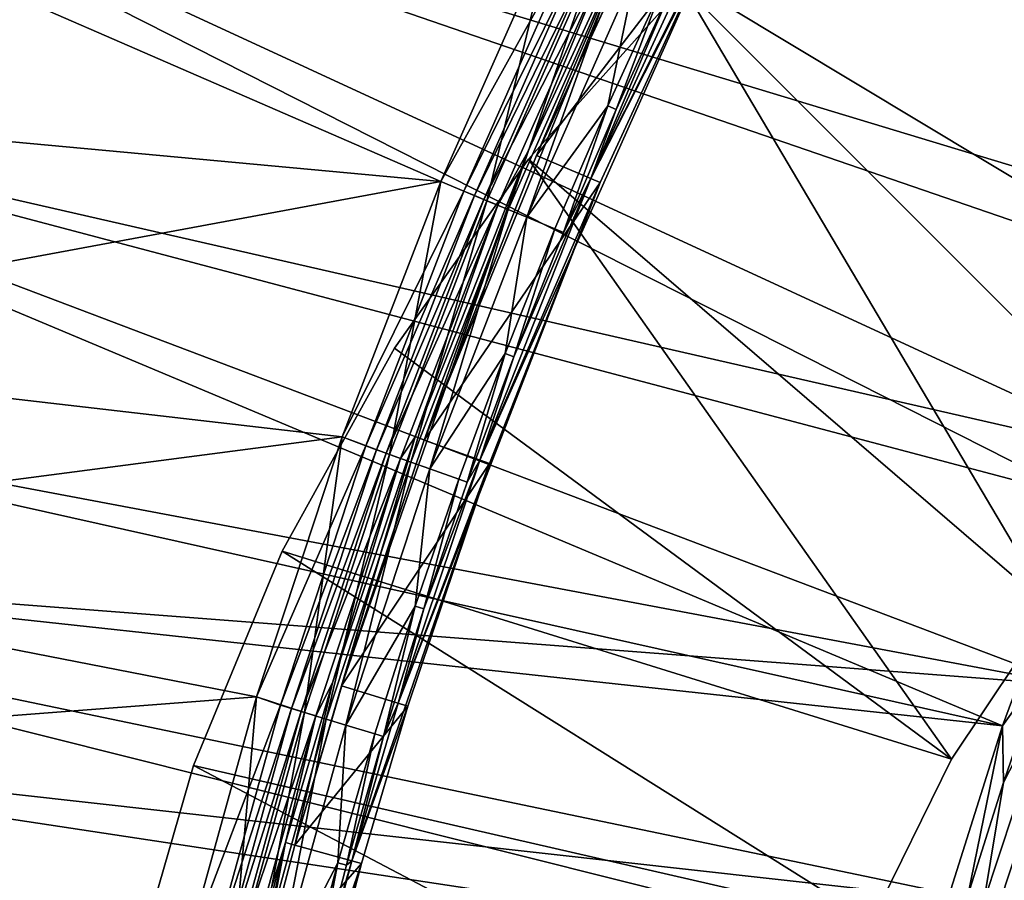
# Model space of a CAD drawing. Header units: metres. Extents: x -901 to 901, y -486 to 401.
# Tile 85 of 256: x -862 to -833, y 242 to 267. Entities that reach past the tile are written whole.
import ezdxf

# ---------------------------------------------------------------- set-up
doc = ezdxf.new("R2010")
doc.units = ezdxf.units.M

msp = doc.modelspace()

# ---------------------------------------------------------------- linework, layer by layer
at = {"layer": 'top'}
for points in [[(-843.20343, 270.848541, -621.825684), (-840.372253, 276.304413, -621.825684), (-846.667419, 262.663727, -625)], [(-846.667419, 262.663727, -625), (-840.372253, 276.304413, -621.825684), (-842.95459, 270.725311, -625)], [(-841.41803, 269.964325, -621.651367), (-845.090637, 261.990112, -621.651367), (-838.364563, 275.212646, -625)], [(-838.364563, 275.212646, -625), (-845.090637, 261.990112, -621.651367), (-841.155457, 269.83429, -625)], [(-849.449768, 261.904144, -620), (-872.769165, 264.063385, -620), (-870.100403, 270.889221, -620)], [(-870.100403, 270.889221, -618), (-872.769165, 264.063385, -618), (-849.449768, 261.904144, -618)], [(-849.449768, 261.904144, -620), (-870.100403, 270.889221, -620), (-846.2323, 269.16272, -620)], [(-846.2323, 269.16272, -618), (-870.100403, 270.889221, -618), (-849.449768, 261.904144, -618)], [(-846.922791, 262.772797, -621.825684), (-843.20343, 270.848541, -621.825684), (-849.926086, 254.408081, -625)], [(-849.926086, 254.408081, -625), (-843.20343, 270.848541, -621.825684), (-846.667419, 262.663727, -625)], [(-843.20343, 270.848541, -621.825684), (-846.922791, 262.772797, -621.825684), (-844.608337, 268.404633, -621.115417)], [(-846.667419, 262.663727, -625), (-842.95459, 270.725311, -625), (-841.155457, 269.83429, -625)], [(-845.090637, 261.990112, -621.651367), (-841.41803, 269.964325, -621.651367), (-842.74762, 267.524445, -620.924011)], [(-845.090637, 261.990112, -621.651367), (-848.313965, 253.823975, -621.651367), (-841.155457, 269.83429, -625)], [(-841.155457, 269.83429, -625), (-848.313965, 253.823975, -621.651367), (-844.821167, 261.875031, -625)], [(-846.667419, 262.663727, -625), (-841.155457, 269.83429, -625), (-844.821167, 261.875031, -625)], [(-849.449768, 261.904144, -620), (-846.2323, 269.16272, -620), (-845.574524, 268.861694, -620.135986)], [(-846.2323, 269.16272, -618), (-849.449768, 261.904144, -618), (-848.110413, 261.349335, -618.271973)], [(-844.919312, 268.551727, -618.271973), (-846.2323, 269.16272, -618), (-848.110413, 261.349335, -618.271973)], [(-848.78009, 261.62674, -620.135986), (-849.449768, 261.904144, -620), (-845.574524, 268.861694, -620.135986)], [(-848.78009, 261.62674, -620.135986), (-845.574524, 268.861694, -620.135986), (-845.274963, 268.719971, -620.301758)], [(-848.473938, 261.499908, -620.301758), (-848.78009, 261.62674, -620.135986), (-845.274963, 268.719971, -620.301758)], [(-848.473938, 261.499908, -620.301758), (-845.274963, 268.719971, -620.301758), (-845.008362, 268.593872, -620.525452)], [(-848.201477, 261.387054, -620.525452), (-848.473938, 261.499908, -620.301758), (-845.008362, 268.593872, -620.525452)], [(-848.201477, 261.387054, -620.525452), (-845.008362, 268.593872, -620.525452), (-844.608337, 268.404633, -621.115417)], [(-848.110413, 261.349335, -618.271973), (-847.498047, 261.095703, -618.603455), (-844.919312, 268.551727, -618.271973)], [(-847.498047, 261.095703, -618.603455), (-844.320129, 268.268311, -618.603455), (-844.919312, 268.551727, -618.271973)], [(-847.792603, 261.217682, -621.115417), (-848.201477, 261.387054, -620.525452), (-844.608337, 268.404633, -621.115417)], [(-844.608337, 268.404633, -621.115417), (-846.922791, 262.772797, -621.825684), (-847.792603, 261.217682, -621.115417)], [(-847.498047, 261.095703, -618.603455), (-846.953125, 260.869995, -619.050903), (-844.320129, 268.268311, -618.603455)], [(-846.953125, 260.869995, -619.050903), (-843.786987, 268.016083, -619.050903), (-844.320129, 268.268311, -618.603455)], [(-843.786987, 268.016083, -619.050903), (-846.953125, 260.869995, -619.050903), (-844.605103, 264.104523, -620.230835)], [(-842.986816, 267.637604, -620.230835), (-843.786987, 268.016083, -619.050903), (-844.605103, 264.104523, -620.230835)], [(-844.363159, 263.997284, -620.924011), (-845.090637, 261.990112, -621.651367), (-842.74762, 267.524445, -620.924011)], [(-842.986816, 267.637604, -620.230835), (-844.605103, 264.104523, -620.230835), (-844.363159, 263.997284, -620.924011)], [(-842.986816, 267.637604, -620.230835), (-844.363159, 263.997284, -620.924011), (-842.74762, 267.524445, -620.924011)], [(-875.163025, 257.136322, -620), (-872.769165, 264.063385, -620), (-849.449768, 261.904144, -620)], [(-849.449768, 261.904144, -618), (-872.769165, 264.063385, -618), (-875.163025, 257.136322, -618)], [(-846.953125, 260.869995, -619.050903), (-846.135376, 260.53125, -620.230835), (-844.605103, 264.104523, -620.230835)], [(-846.135376, 260.53125, -620.230835), (-845.89093, 260.429993, -620.924011), (-844.605103, 264.104523, -620.230835)], [(-844.605103, 264.104523, -620.230835), (-845.89093, 260.429993, -620.924011), (-844.363159, 263.997284, -620.924011)], [(-845.89093, 260.429993, -620.924011), (-845.090637, 261.990112, -621.651367), (-844.363159, 263.997284, -620.924011)], [(-850.187195, 254.502686, -621.825684), (-846.922791, 262.772797, -621.825684), (-852.32428, 247.279922, -625)], [(-852.32428, 247.279922, -625), (-846.922791, 262.772797, -621.825684), (-849.926086, 254.408081, -625)], [(-846.922791, 262.772797, -621.825684), (-850.187195, 254.502686, -621.825684), (-847.792603, 261.217682, -621.115417)], [(-849.926086, 254.408081, -625), (-846.667419, 262.663727, -625), (-844.821167, 261.875031, -625)], [(-848.313965, 253.823975, -621.651367), (-845.090637, 261.990112, -621.651367), (-847.329651, 256.824554, -620.924011)], [(-847.329651, 256.824554, -620.924011), (-845.090637, 261.990112, -621.651367), (-845.89093, 260.429993, -620.924011)], [(-852.307251, 254.496414, -620), (-875.163025, 257.136322, -620), (-849.449768, 261.904144, -620)], [(-849.449768, 261.904144, -618), (-875.163025, 257.136322, -618), (-852.307251, 254.496414, -618)], [(-852.307251, 254.496414, -620), (-849.449768, 261.904144, -620), (-848.78009, 261.62674, -620.135986)], [(-849.449768, 261.904144, -618), (-852.307251, 254.496414, -618), (-850.940796, 253.992676, -618.271973)], [(-848.110413, 261.349335, -618.271973), (-849.449768, 261.904144, -618), (-850.940796, 253.992676, -618.271973)], [(-848.313965, 253.823975, -621.651367), (-850.686584, 246.772018, -621.651367), (-844.821167, 261.875031, -625)], [(-844.821167, 261.875031, -625), (-850.686584, 246.772018, -621.651367), (-848.038513, 253.724182, -625)], [(-849.926086, 254.408081, -625), (-844.821167, 261.875031, -625), (-848.038513, 253.724182, -625)], [(-851.623291, 254.236816, -620.135986), (-852.307251, 254.496414, -620), (-848.78009, 261.62674, -620.135986)], [(-851.623291, 254.236816, -620.135986), (-848.78009, 261.62674, -620.135986), (-848.473938, 261.499908, -620.301758)], [(-851.311279, 254.125198, -620.301758), (-851.623291, 254.236816, -620.135986), (-848.473938, 261.499908, -620.301758)], [(-851.311279, 254.125198, -620.301758), (-848.473938, 261.499908, -620.301758), (-848.201477, 261.387054, -620.525452)], [(-851.033569, 254.025879, -620.525452), (-851.311279, 254.125198, -620.301758), (-848.201477, 261.387054, -620.525452)], [(-851.033569, 254.025879, -620.525452), (-848.201477, 261.387054, -620.525452), (-847.792603, 261.217682, -621.115417)], [(-850.616882, 253.876816, -621.115417), (-851.033569, 254.025879, -620.525452), (-847.792603, 261.217682, -621.115417)], [(-850.940796, 253.992676, -618.271973), (-850.316772, 253.769455, -618.603455), (-848.110413, 261.349335, -618.271973)], [(-847.792603, 261.217682, -621.115417), (-850.187195, 254.502686, -621.825684), (-850.616882, 253.876816, -621.115417)], [(-850.316772, 253.769455, -618.603455), (-847.498047, 261.095703, -618.603455), (-848.110413, 261.349335, -618.271973)], [(-850.316772, 253.769455, -618.603455), (-849.761414, 253.570801, -619.050903), (-847.498047, 261.095703, -618.603455)], [(-849.761414, 253.570801, -619.050903), (-846.953125, 260.869995, -619.050903), (-847.498047, 261.095703, -618.603455)], [(-849.761414, 253.570801, -619.050903), (-847.576538, 256.9198, -620.230835), (-846.953125, 260.869995, -619.050903)], [(-847.576538, 256.9198, -620.230835), (-846.135376, 260.53125, -620.230835), (-846.953125, 260.869995, -619.050903)], [(-847.329651, 256.824554, -620.924011), (-846.135376, 260.53125, -620.230835), (-847.576538, 256.9198, -620.230835)], [(-845.89093, 260.429993, -620.924011), (-846.135376, 260.53125, -620.230835), (-847.329651, 256.824554, -620.924011)], [(-876.950012, 251.276962, -620), (-875.163025, 257.136322, -620), (-852.307251, 254.496414, -620)], [(-875.163025, 257.136322, -618), (-876.950012, 251.276962, -618), (-852.307251, 254.496414, -618)], [(-848.92804, 253.272705, -620.230835), (-847.576538, 256.9198, -620.230835), (-849.761414, 253.570801, -619.050903)], [(-848.678894, 253.183578, -620.924011), (-847.576538, 256.9198, -620.230835), (-848.92804, 253.272705, -620.230835)], [(-848.678894, 253.183578, -620.924011), (-847.329651, 256.824554, -620.924011), (-847.576538, 256.9198, -620.230835)], [(-848.678894, 253.183578, -620.924011), (-848.313965, 253.823975, -621.651367), (-847.329651, 256.824554, -620.924011)], [(-854.797791, 246.957397, -620), (-876.950012, 251.276962, -620), (-852.307251, 254.496414, -620)], [(-852.307251, 254.496414, -618), (-876.950012, 251.276962, -618), (-854.797791, 246.957397, -618)], [(-854.797791, 246.957397, -620), (-852.307251, 254.496414, -620), (-851.623291, 254.236816, -620.135986)], [(-852.307251, 254.496414, -618), (-854.797791, 246.957397, -618), (-853.405579, 246.502655, -618.271973)], [(-852.589539, 247.362183, -621.825684), (-850.187195, 254.502686, -621.825684), (-853.682922, 242.657196, -625)], [(-853.682922, 242.657196, -625), (-850.187195, 254.502686, -621.825684), (-852.32428, 247.279922, -625)], [(-850.940796, 253.992676, -618.271973), (-852.307251, 254.496414, -618), (-853.405579, 246.502655, -618.271973)], [(-850.187195, 254.502686, -621.825684), (-852.589539, 247.362183, -621.825684), (-850.616882, 253.876816, -621.115417)], [(-852.32428, 247.279922, -625), (-849.926086, 254.408081, -625), (-848.038513, 253.724182, -625)], [(-854.099243, 246.712921, -620.135986), (-854.797791, 246.957397, -620), (-851.623291, 254.236816, -620.135986)], [(-854.099243, 246.712921, -620.135986), (-851.623291, 254.236816, -620.135986), (-851.311279, 254.125198, -620.301758)], [(-853.782104, 246.616791, -620.301758), (-854.099243, 246.712921, -620.135986), (-851.311279, 254.125198, -620.301758)], [(-853.782104, 246.616791, -620.301758), (-851.311279, 254.125198, -620.301758), (-851.033569, 254.025879, -620.525452)], [(-853.499939, 246.53125, -620.525452), (-853.782104, 246.616791, -620.301758), (-851.033569, 254.025879, -620.525452)], [(-853.499939, 246.53125, -620.525452), (-851.033569, 254.025879, -620.525452), (-850.616882, 253.876816, -621.115417)], [(-853.405579, 246.502655, -618.271973), (-852.771362, 246.31041, -618.603455), (-850.940796, 253.992676, -618.271973)], [(-852.771362, 246.31041, -618.603455), (-850.316772, 253.769455, -618.603455), (-850.940796, 253.992676, -618.271973)], [(-853.076416, 246.402878, -621.115417), (-853.499939, 246.53125, -620.525452), (-850.616882, 253.876816, -621.115417)], [(-850.616882, 253.876816, -621.115417), (-852.589539, 247.362183, -621.825684), (-853.076416, 246.402878, -621.115417)], [(-852.771362, 246.31041, -618.603455), (-852.20697, 246.139313, -619.050903), (-850.316772, 253.769455, -618.603455)], [(-852.32428, 247.279922, -625), (-848.038513, 253.724182, -625), (-850.406738, 246.685226, -625)], [(-852.20697, 246.139313, -619.050903), (-849.761414, 253.570801, -619.050903), (-850.316772, 253.769455, -618.603455)], [(-850.686584, 246.772018, -621.651367), (-852.030701, 242.1987, -621.651367), (-848.038513, 253.724182, -625)], [(-848.038513, 253.724182, -625), (-852.030701, 242.1987, -621.651367), (-850.406738, 246.685226, -625)], [(-850.686584, 246.772018, -621.651367), (-848.313965, 253.823975, -621.651367), (-849.938049, 249.50975, -620.924011)], [(-848.313965, 253.823975, -621.651367), (-848.678894, 253.183578, -620.924011), (-849.938049, 249.50975, -620.924011)], [(-850.189331, 249.592712, -620.230835), (-849.761414, 253.570801, -619.050903), (-852.20697, 246.139313, -619.050903)], [(-850.189331, 249.592712, -620.230835), (-848.92804, 253.272705, -620.230835), (-849.761414, 253.570801, -619.050903)], [(-849.938049, 249.50975, -620.924011), (-848.92804, 253.272705, -620.230835), (-850.189331, 249.592712, -620.230835)], [(-849.938049, 249.50975, -620.924011), (-848.678894, 253.183578, -620.924011), (-848.92804, 253.272705, -620.230835)], [(-878.598755, 245.127625, -620), (-876.950012, 251.276962, -620), (-854.797791, 246.957397, -620)], [(-876.950012, 251.276962, -618), (-878.598755, 245.127625, -618), (-854.797791, 246.957397, -618)], [(-851.359985, 245.882553, -620.230835), (-850.189331, 249.592712, -620.230835), (-852.20697, 246.139313, -619.050903)], [(-851.10675, 245.805801, -620.924011), (-850.189331, 249.592712, -620.230835), (-851.359985, 245.882553, -620.230835)], [(-851.10675, 245.805801, -620.924011), (-849.938049, 249.50975, -620.924011), (-850.189331, 249.592712, -620.230835)], [(-850.686584, 246.772018, -621.651367), (-849.938049, 249.50975, -620.924011), (-851.10675, 245.805801, -620.924011)], [(-853.9505, 242.731461, -621.825684), (-852.589539, 247.362183, -621.825684), (-853.682922, 242.657196, -625)], [(-852.589539, 247.362183, -621.825684), (-853.9505, 242.731461, -621.825684), (-853.076416, 246.402878, -621.115417)], [(-853.682922, 242.657196, -625), (-852.32428, 247.279922, -625), (-850.406738, 246.685226, -625)], [(-856.915466, 239.305267, -620), (-878.598755, 245.127625, -620), (-854.797791, 246.957397, -620)], [(-854.797791, 246.957397, -618), (-878.598755, 245.127625, -618), (-856.915466, 239.305267, -618)], [(-856.915466, 239.305267, -620), (-854.797791, 246.957397, -620), (-854.099243, 246.712921, -620.135986)], [(-854.797791, 246.957397, -618), (-856.915466, 239.305267, -618), (-855.50116, 238.901382, -618.271973)], [(-853.405579, 246.502655, -618.271973), (-854.797791, 246.957397, -618), (-855.50116, 238.901382, -618.271973)], [(-856.204285, 239.077286, -620.135986), (-856.915466, 239.305267, -620), (-854.099243, 246.712921, -620.135986)], [(-856.204285, 239.077286, -620.135986), (-854.099243, 246.712921, -620.135986), (-853.782104, 246.616791, -620.301758)], [(-855.882874, 238.996872, -620.301758), (-856.204285, 239.077286, -620.135986), (-853.782104, 246.616791, -620.301758)], [(-855.882874, 238.996872, -620.301758), (-853.782104, 246.616791, -620.301758), (-853.499939, 246.53125, -620.525452)], [(-853.682922, 242.657196, -625), (-850.406738, 246.685226, -625), (-851.748413, 242.120346, -625)], [(-852.030701, 242.1987, -621.651367), (-850.686584, 246.772018, -621.651367), (-851.10675, 245.805801, -620.924011)], [(-852.030701, 242.1987, -621.651367), (-851.748413, 242.120346, -625), (-850.406738, 246.685226, -625)], [(-855.596802, 238.925308, -620.525452), (-855.882874, 238.996872, -620.301758), (-853.499939, 246.53125, -620.525452)], [(-855.596802, 238.925308, -620.525452), (-853.499939, 246.53125, -620.525452), (-853.076416, 246.402878, -621.115417)], [(-855.167542, 238.817917, -621.115417), (-855.596802, 238.925308, -620.525452), (-853.076416, 246.402878, -621.115417)], [(-855.50116, 238.901382, -618.271973), (-854.858276, 238.740555, -618.603455), (-853.405579, 246.502655, -618.271973)], [(-853.076416, 246.402878, -621.115417), (-853.9505, 242.731461, -621.825684), (-855.167542, 238.817917, -621.115417)], [(-854.858276, 238.740555, -618.603455), (-852.771362, 246.31041, -618.603455), (-853.405579, 246.502655, -618.271973)], [(-854.858276, 238.740555, -618.603455), (-854.286194, 238.597427, -619.050903), (-852.771362, 246.31041, -618.603455)], [(-854.286194, 238.597427, -619.050903), (-852.20697, 246.139313, -619.050903), (-852.771362, 246.31041, -618.603455)], [(-852.20697, 246.139313, -619.050903), (-854.286194, 238.597427, -619.050903), (-852.439575, 242.144958, -620.230835)], [(-852.439575, 242.144958, -620.230835), (-851.359985, 245.882553, -620.230835), (-852.20697, 246.139313, -619.050903)], [(-852.184509, 242.074448, -620.924011), (-851.359985, 245.882553, -620.230835), (-852.439575, 242.144958, -620.230835)], [(-852.184509, 242.074448, -620.924011), (-851.10675, 245.805801, -620.924011), (-851.359985, 245.882553, -620.230835)], [(-852.030701, 242.1987, -621.651367), (-851.10675, 245.805801, -620.924011), (-852.184509, 242.074448, -620.924011)], [(-880.588623, 236.215561, -620), (-878.598755, 245.127625, -620), (-856.915466, 239.305267, -620)], [(-878.598755, 245.127625, -618), (-880.588623, 236.215576, -618), (-856.915466, 239.305267, -618)], [(-854.989502, 238.794266, -621.825684), (-853.9505, 242.731461, -621.825684), (-855.86676, 233.817688, -625)], [(-855.86676, 233.817688, -625), (-853.9505, 242.731461, -621.825684), (-854.720093, 238.726807, -625)], [(-855.167542, 238.817917, -621.115417), (-853.9505, 242.731461, -621.825684), (-854.989502, 238.794266, -621.825684)], [(-853.9505, 242.731461, -621.825684), (-853.682922, 242.657196, -625), (-854.720093, 238.726807, -625)], [(-854.720093, 238.726807, -625), (-853.682922, 242.657196, -625), (-851.748413, 242.120346, -625)], [(-854.720093, 238.726807, -625), (-851.748413, 242.120346, -625), (-852.772583, 238.23912, -625)], [(-854.286194, 238.597427, -619.050903), (-853.427612, 238.382645, -620.230835), (-852.439575, 242.144958, -620.230835)], [(-853.056763, 238.310287, -621.651367), (-854.191162, 233.453598, -621.651367), (-851.748413, 242.120346, -625)], [(-851.748413, 242.120346, -625), (-854.191162, 233.453598, -621.651367), (-852.772583, 238.23912, -625)], [(-852.439575, 242.144958, -620.230835), (-853.427612, 238.382645, -620.230835), (-853.170959, 238.318436, -620.924011)], [(-853.056763, 238.310287, -621.651367), (-852.030701, 242.1987, -621.651367), (-853.170959, 238.318436, -620.924011)], [(-853.170959, 238.318436, -620.924011), (-852.030701, 242.1987, -621.651367), (-852.184509, 242.074448, -620.924011)], [(-853.170959, 238.318436, -620.924011), (-852.184509, 242.074448, -620.924011), (-852.439575, 242.144958, -620.230835)], [(-852.030701, 242.1987, -621.651367), (-853.056763, 238.310287, -621.651367), (-851.748413, 242.120346, -625)]]:
    msp.add_3dface(points, dxfattribs=at)
at = {"layer": 'top0'}
for points in [[(-871.364685, 285.165924, -3.399924), (-827.987488, 259.089813, -32.469879), (-875.802734, 275.530518, -3.399924)], [(-821.698242, 271.288513, -32.464832), (-824.983521, 265.281464, -32.467827), (-871.364685, 285.165924, -3.399924)], [(-871.364685, 285.165924, -3.399924), (-824.983521, 265.281464, -32.467827), (-827.987488, 259.089813, -32.469879)], [(-870.017395, 284.498688, -0.803848), (-874.420105, 274.93988, -0.803848), (-822.860779, 266.102997, -29.869083)], [(-819.514771, 272.042877, -29.865828), (-870.017395, 284.498688, -0.803848), (-822.860779, 266.102997, -29.869083)], [(-875.802734, 275.530518, -3.399924), (-830.715027, 252.696686, -32.470959), (-879.697144, 265.662842, -3.399924)], [(-827.987488, 259.089813, -32.469879), (-830.715027, 252.696686, -32.470959), (-875.802734, 275.530518, -3.399924)], [(-874.420105, 274.93988, -0.803848), (-878.28363, 265.150696, -0.803848), (-828.646057, 253.807877, -29.872698)], [(-822.860779, 266.102997, -29.869083), (-874.420105, 274.93988, -0.803848), (-825.805664, 260.229218, -29.871315)], [(-874.420105, 274.93988, -0.803848), (-828.646057, 253.807877, -29.872698), (-825.805664, 260.229218, -29.871315)], [(-879.697144, 265.662842, -3.399924), (-833.151306, 246.118698, -32.471024), (-882.556396, 257.162445, -3.399924)], [(-830.715027, 252.696686, -32.470959), (-833.151306, 246.118698, -32.471024), (-879.697144, 265.662842, -3.399924)], [(-878.28363, 265.150696, -0.803848), (-881.120422, 256.717102, -0.803848), (-831.150696, 247.296341, -29.87303)], [(-878.28363, 265.150696, -0.803848), (-831.150696, 247.296341, -29.87303), (-828.646057, 253.807877, -29.872698)], [(-833.151306, 246.118698, -32.471024), (-884.176453, 251.649948, -3.399924), (-882.556396, 257.162445, -3.399924)], [(-881.120422, 256.717102, -0.803848), (-882.727722, 251.24791, -0.803848), (-831.150696, 247.296341, -29.87303)], [(-833.151306, 246.118698, -32.471024), (-830.715027, 252.696686, -32.470959), (-832.007996, 247.715195, -32.918892)], [(-835.280823, 239.37352, -32.47002), (-885.413208, 246.963303, -3.399924), (-884.176453, 251.649948, -3.399924)], [(-833.151306, 246.118698, -32.471024), (-835.280823, 239.37352, -32.47002), (-884.176453, 251.649948, -3.399924)], [(-882.727722, 251.24791, -0.803848), (-883.954773, 246.598083, -0.803848), (-833.251465, 240.941284, -29.872353)], [(-831.150696, 247.296341, -29.87303), (-882.727722, 251.24791, -0.803848), (-833.251465, 240.941284, -29.872353)], [(-833.121033, 244.469757, -32.918991), (-833.151306, 246.118698, -32.471024), (-832.007996, 247.715195, -32.918892)], [(-832.007996, 247.715195, -32.918892), (-831.516968, 247.595978, -33.498447), (-833.121033, 244.469757, -32.918991)], [(-818.862854, 234.919067, -59.847095), (-833.692993, 241.016785, -33.499966), (-831.516968, 247.595978, -33.498447)], [(-831.516968, 247.595978, -33.498447), (-833.692993, 241.016785, -33.499966), (-833.121033, 244.469757, -32.918991)], [(-831.150696, 247.296341, -29.87303), (-833.251465, 240.941284, -29.872353), (-832.679504, 240.781891, -30.285084)], [(-885.413208, 246.963303, -3.399924), (-838.413513, 226.212219, -32.464996), (-886.78064, 241.109772, -3.399924)], [(-835.280823, 239.37352, -32.47002), (-837.031006, 232.717667, -32.467983), (-885.413208, 246.963303, -3.399924)], [(-837.031006, 232.717667, -32.467983), (-838.413513, 226.212219, -32.464996), (-885.413208, 246.963303, -3.399924)], [(-883.954773, 246.598083, -0.803848), (-885.311462, 240.790527, -0.803848), (-835.078796, 234.38353, -29.870638)], [(-833.251465, 240.941284, -29.872353), (-883.954773, 246.598083, -0.803848), (-835.078796, 234.38353, -29.870638)], [(-835.280823, 239.37352, -32.47002), (-833.151306, 246.118698, -32.471024), (-834.154175, 241.197723, -32.91917)], [(-834.154175, 241.197723, -32.91917), (-833.151306, 246.118698, -32.471024), (-833.121033, 244.469757, -32.918991)], [(-833.692993, 241.016785, -33.499966), (-834.154175, 241.197723, -32.91917), (-833.121033, 244.469757, -32.918991)]]:
    msp.add_3dface(points, dxfattribs=at)
at = {"layer": 'top012'}
for points in [[(-842.416443, 267.573547, -540), (-802.085388, 295.292816, -540), (-828.274353, 253.431412, -540)], [(-842.416443, 267.573547, -520), (-828.274353, 253.431412, -520), (-802.085388, 295.292816, -520)], [(-846.899963, 262.556519, -540), (-842.416443, 267.573547, -540), (-831.724182, 249.497604, -540)], [(-842.416443, 267.573547, -540), (-846.899963, 262.556519, -540), (-842.416443, 267.573547, -520)], [(-846.899963, 262.556519, -540), (-846.899963, 262.556519, -520), (-842.416443, 267.573547, -520)], [(-846.899963, 262.556519, -520), (-831.724182, 249.497604, -520), (-842.416443, 267.573547, -520)], [(-831.724182, 249.497604, -540), (-842.416443, 267.573547, -540), (-828.274353, 253.431412, -540)], [(-831.724182, 249.497604, -520), (-828.274353, 253.431412, -520), (-842.416443, 267.573547, -520)], [(-850.793518, 257.069061, -540), (-846.899963, 262.556519, -540), (-834.631104, 245.147141, -540)], [(-846.899963, 262.556519, -540), (-850.793518, 257.069061, -540), (-846.899963, 262.556519, -520)], [(-850.793518, 257.069061, -540), (-850.793518, 257.069061, -520), (-846.899963, 262.556519, -520)], [(-850.793518, 257.069061, -520), (-834.631104, 245.147141, -520), (-846.899963, 262.556519, -520)], [(-834.631104, 245.147141, -540), (-846.899963, 262.556519, -540), (-831.724182, 249.497604, -540)], [(-834.631104, 245.147141, -520), (-831.724182, 249.497604, -520), (-846.899963, 262.556519, -520)], [(-854.048218, 251.180161, -540), (-850.793518, 257.069061, -540), (-834.631104, 245.147141, -540)], [(-850.793518, 257.069061, -540), (-854.048218, 251.180161, -540), (-850.793518, 257.069061, -520)], [(-854.048218, 251.180161, -540), (-854.048218, 251.180161, -520), (-850.793518, 257.069061, -520)], [(-850.793518, 257.069061, -520), (-854.048218, 251.180161, -520), (-834.631104, 245.147141, -520)], [(-856.623047, 244.963882, -540), (-854.048218, 251.180161, -540), (-836.945251, 240.454483, -540)], [(-854.048218, 251.180161, -520), (-854.048218, 251.180161, -540), (-856.623047, 244.963882, -520)], [(-854.048218, 251.180161, -540), (-856.623047, 244.963882, -540), (-856.623047, 244.963882, -520)], [(-854.048218, 251.180161, -520), (-856.623047, 244.963882, -520), (-836.945251, 240.454483, -520)], [(-854.048218, 251.180161, -540), (-834.631104, 245.147141, -540), (-836.945251, 240.454483, -540)], [(-854.048218, 251.180161, -520), (-836.945251, 240.454483, -520), (-834.631104, 245.147141, -520)], [(-834.631104, 245.147141, -540), (-831.724182, 249.497604, -540), (-834.631104, 245.147141, -520)], [(-831.724182, 249.497604, -540), (-831.724182, 249.497604, -520), (-834.631104, 245.147141, -520)], [(-836.945251, 240.454483, -540), (-834.631104, 245.147141, -540), (-836.945251, 240.454483, -520)], [(-834.631104, 245.147141, -540), (-834.631104, 245.147141, -520), (-836.945251, 240.454483, -520)], [(-858.485718, 238.498398, -540), (-856.623047, 244.963882, -540), (-838.627075, 235.499908, -540)], [(-856.623047, 244.963882, -520), (-856.623047, 244.963882, -540), (-858.485718, 238.498398, -540)], [(-856.623047, 244.963882, -520), (-858.485718, 238.498398, -540), (-858.485718, 238.498398, -520)], [(-856.623047, 244.963882, -520), (-858.485718, 238.498398, -520), (-838.627075, 235.499908, -520)], [(-856.623047, 244.963882, -540), (-836.945251, 240.454483, -540), (-838.627075, 235.499908, -540)], [(-856.623047, 244.963882, -520), (-838.627075, 235.499908, -520), (-836.945251, 240.454483, -520)]]:
    msp.add_3dface(points, dxfattribs=at)

doc.saveas('drawing.dxf')
